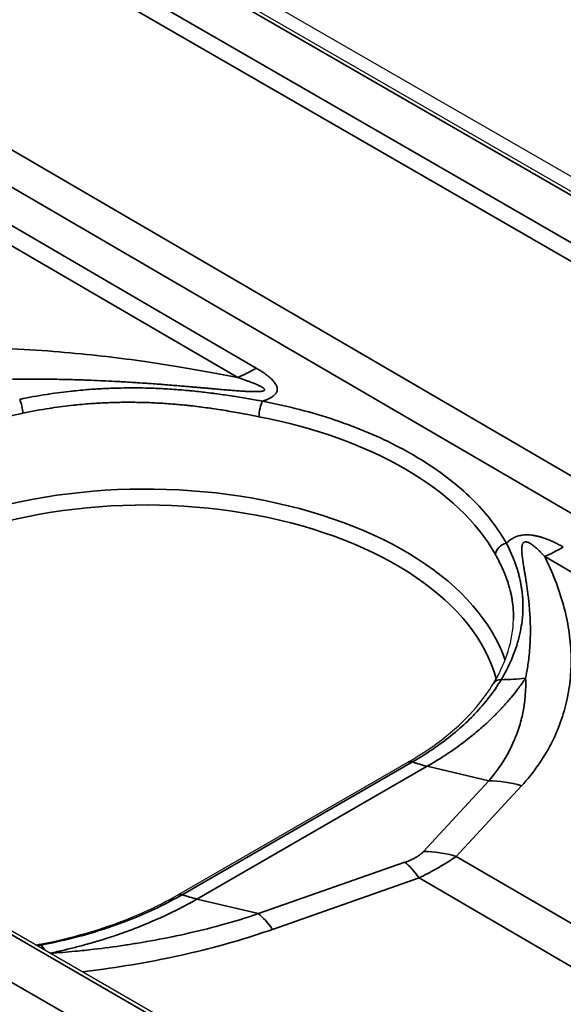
# Model space of a CAD drawing. Header units: millimetres. Extents: x -6858 to 6858, y -375 to 4365.
# Tile 12 of 97: x 2279 to 2291, y 1226 to 1247. Entities that reach past the tile are written whole.
import ezdxf

# ---------------------------------------------------------------- set-up
doc = ezdxf.new("R2010")
doc.units = ezdxf.units.MM
doc.header["$LTSCALE"] = 15
doc.layers.add('_Sichtbarkanten', color=7, linetype='Continuous', lineweight=25)
doc.layers.add('Sichtbar schmal (ISO)', color=7, linetype='Continuous', lineweight=35)

msp = doc.modelspace()

# ---------------------------------------------------------------- linework, layer by layer
at = {"layer": '_Sichtbarkanten'}
for p, q in [((2207.637, 1291.57), (2594.643, 1068.132)), ((2208.078, 1291.638), (2594.653, 1068.449)), ((2574.661, 1056.602), (2187.667, 1280.033)), ((2287.618, 1230.962), (2282.625, 1228.08))]:
    msp.add_line(p, q, dxfattribs=at)
for points in [[(2289.469, 1232.671), (2289.747, 1233.135), (2289.892, 1233.608), (2289.902, 1234.055)], [(2279.54, 1226.99), (2279.567, 1226.995), (2279.595, 1227.001), (2279.622, 1227.006)]]:
    msp.add_open_spline(points, degree=3, dxfattribs=at)
for points, knots in [([(2287.618, 1230.962), (2288.216, 1231.308), (2288.72, 1231.715), (2289.237, 1232.319), (2289.363, 1232.493), (2289.469, 1232.671)], [0, 0, 0, 0, 0.5139235, 0.5139235, 0.7139247, 0.7139247, 0.7139247, 0.7139247]), ([(2279.622, 1227.006), (2280.433, 1227.162), (2281.206, 1227.401), (2282.143, 1227.819), (2282.392, 1227.945), (2282.625, 1228.08)], [0, 0, 0, 0, 0.5167985, 0.5167985, 0.7171197, 0.7171197, 0.7171197, 0.7171197])]:
    msp.add_open_spline(points, degree=3, knots=knots, dxfattribs=at)
at = {"layer": 'Sichtbar schmal (ISO)'}
for p, q in [((2594.518, 1068.119), (2207.512, 1291.557)), ((2206.628, 1291.04), (2593.622, 1067.609)), ((2593.445, 1067.306), (2206.451, 1290.737)), ((2206.451, 1286.595), (2368.936, 1191.785)), ((2368.582, 1191.18), (2206.096, 1285.991)), ((2574.536, 1056.59), (2187.542, 1280.021)), ((2186.646, 1279.51), (2573.652, 1056.072)), ((2223.949, 1274.737), (2284.322, 1239.515)), ((2223.546, 1274.53), (2283.919, 1239.309)), ((2290.579, 1235.423), (2352.738, 1199.16)), ((2287.71, 1230.966), (2282.715, 1228.082)), ((2283.036, 1227.987), (2288.032, 1230.872)), ((2289.366, 1230.555), (2288.032, 1230.872)), ((2289.366, 1230.555), (2287.951, 1229.02)), ((2290.076, 1230.447), (2288.661, 1228.913)), ((2339.818, 1199.068), (2288.661, 1228.913)), ((2287.547, 1228.787), (2284.371, 1227.671)), ((2287.854, 1228.447), (2284.677, 1227.33)), ((2339.011, 1198.602), (2287.854, 1228.447)), ((2284.371, 1227.671), (2283.036, 1227.987)), ((2284.33, 1227.213), (2284.33, 1227.213))]:
    msp.add_line(p, q, dxfattribs=at)
for centre, major_axis, ratio, start_param, end_param in [((2284.341, 1243.587), (2.52, 4.319), 0.574322, 3.81523, 3.929597), ((2279.174, 1238.668), (0.052, -0.245), 0.266996, 0.942671, 2.278423), ((2284.458, 1238.594), (-0.047, -0.246), 0.249118, 3.784165, 5.33513), ((2281.919, 1234.061), (7.982, -0.037), 0.58046, 0.316663, 1.259981), ((2281.919, 1232.304), (7.944, 0), 0.57735, 0.191204, 2.356194), ((2281.919, 1232.103), (7.694, 0), 0.57735, 0.15056, 2.356194), ((2289.748, 1235.509), (-0.218, -0.122), 0.773885, 4.300541, 5.856259), ((2291.001, 1239.701), (2.52, 4.319), 0.574319, 3.815228, 3.929595), ((2289.684, 1232.542), (-0.214, 0.129), 0.762125, 5.354587, 6.283188), ((2288.634, 1236.907), (-4.452, 2.275), 0.781452, 2.160877, 2.275824), ((2287.033, 1235.364), (-2.5, 4.33), 0.57735, 2.548851, 2.642415), ((2289.865, 1228.308), (-1.838, 1.695), 0.802198, 5.256979, 5.569476), ((2288.45, 1226.774), (-1.838, 1.695), 0.802197, 5.256981, 5.569477), ((2288.046, 1226.541), (-0.829, 2.359), 0.270006, 5.552685, 5.865182), ((2282.75, 1227.863), (-0.125, 0.216), 0.564904, 5.690049, 6.282619), ((2282.038, 1232.48), (-2.5, 4.33), 0.57735, 2.548851, 2.642415), ((2284.87, 1225.424), (-0.829, 2.359), 0.270006, 5.552685, 5.865182), ((2279.669, 1226.76), (-0.047, 0.246), 0.279487, 5.851914, 6.283186), ((2279.372, 1231.56), (0.832, -4.93), 0.23326, 5.857675, 5.930167)]:
    msp.add_ellipse(centre, major_axis=major_axis, ratio=ratio, start_param=start_param, end_param=end_param, dxfattribs=at)
for points, knots in [([(2274.163, 1239.724), (2274.452, 1239.77), (2275.05, 1239.85), (2276.003, 1239.932), (2277.017, 1239.975), (2278.084, 1239.976), (2279.163, 1239.936), (2280.182, 1239.862), (2281.1, 1239.767), (2281.916, 1239.66), (2282.644, 1239.547), (2283.303, 1239.431), (2283.718, 1239.35), (2283.919, 1239.309)], [0, 0, 0, 0, 0.0909091, 0.1818182, 0.2727273, 0.3636364, 0.4545455, 0.5454545, 0.6363636, 0.7272727, 0.8181818, 0.9090909, 0.9999999, 0.9999999, 0.9999999, 0.9999999]), ([(2284.322, 1239.515), (2284.348, 1239.5), (2284.372, 1239.485), (2284.395, 1239.471), (2284.418, 1239.457), (2284.44, 1239.443), (2284.46, 1239.429), (2284.481, 1239.415), (2284.501, 1239.402), (2284.519, 1239.388), (2284.538, 1239.375), (2284.555, 1239.361), (2284.571, 1239.348), (2284.588, 1239.335), (2284.603, 1239.323), (2284.617, 1239.31), (2284.632, 1239.297), (2284.645, 1239.285), (2284.658, 1239.273), (2284.67, 1239.261), (2284.681, 1239.249), (2284.692, 1239.237), (2284.702, 1239.225), (2284.712, 1239.213), (2284.72, 1239.201), (2284.729, 1239.19), (2284.737, 1239.178), (2284.743, 1239.167), (2284.75, 1239.156), (2284.756, 1239.145), (2284.76, 1239.134), (2284.765, 1239.123), (2284.769, 1239.112), (2284.772, 1239.102), (2284.774, 1239.091), (2284.776, 1239.081), (2284.777, 1239.072), (2284.778, 1239.062), (2284.778, 1239.052), (2284.777, 1239.043), (2284.776, 1239.034), (2284.774, 1239.024), (2284.772, 1239.015), (2284.769, 1239.006), (2284.766, 1238.997), (2284.761, 1238.989), (2284.757, 1238.98), (2284.751, 1238.971), (2284.744, 1238.962), (2284.738, 1238.953), (2284.73, 1238.943), (2284.72, 1238.934), (2284.711, 1238.925), (2284.7, 1238.915), (2284.687, 1238.906), (2284.674, 1238.896), (2284.66, 1238.887), (2284.644, 1238.877), (2284.628, 1238.868), (2284.61, 1238.859), (2284.591, 1238.849), (2284.572, 1238.84), (2284.551, 1238.832), (2284.529, 1238.823), (2284.507, 1238.814), (2284.483, 1238.806), (2284.458, 1238.798)], [0, 0, 0, 0, 0.0454545, 0.0454545, 0.0454545, 0.0909091, 0.0909091, 0.0909091, 0.1363636, 0.1363636, 0.1363636, 0.1818182, 0.1818182, 0.1818182, 0.2272727, 0.2272727, 0.2272727, 0.2727273, 0.2727273, 0.2727273, 0.3181818, 0.3181818, 0.3181818, 0.3636364, 0.3636364, 0.3636364, 0.4090909, 0.4090909, 0.4090909, 0.4545455, 0.4545455, 0.4545455, 0.5, 0.5, 0.5, 0.5454545, 0.5454545, 0.5454545, 0.5909091, 0.5909091, 0.5909091, 0.6363636, 0.6363636, 0.6363636, 0.6818182, 0.6818182, 0.6818182, 0.7272727, 0.7272727, 0.7272727, 0.7727273, 0.7727273, 0.7727273, 0.8181818, 0.8181818, 0.8181818, 0.8636364, 0.8636364, 0.8636364, 0.9090909, 0.9090909, 0.9090909, 0.9545455, 0.9545455, 0.9545455, 0.9999999, 0.9999999, 0.9999999, 0.9999999]), ([(2283.919, 1239.309), (2283.949, 1239.299), (2283.977, 1239.29), (2284.005, 1239.281), (2284.032, 1239.272), (2284.058, 1239.263), (2284.082, 1239.255), (2284.107, 1239.246), (2284.13, 1239.238), (2284.153, 1239.23), (2284.175, 1239.222), (2284.196, 1239.214), (2284.217, 1239.206), (2284.218, 1239.206), (2284.219, 1239.205), (2284.221, 1239.205), (2284.239, 1239.197), (2284.257, 1239.191), (2284.274, 1239.184), (2284.275, 1239.183), (2284.277, 1239.183), (2284.279, 1239.182), (2284.295, 1239.175), (2284.31, 1239.169), (2284.324, 1239.163), (2284.326, 1239.162), (2284.328, 1239.161), (2284.329, 1239.161), (2284.343, 1239.155), (2284.356, 1239.149), (2284.369, 1239.143), (2284.37, 1239.142), (2284.372, 1239.141), (2284.374, 1239.141), (2284.386, 1239.135), (2284.397, 1239.13), (2284.407, 1239.124), (2284.409, 1239.124), (2284.41, 1239.123), (2284.412, 1239.122), (2284.422, 1239.117), (2284.431, 1239.112), (2284.439, 1239.107), (2284.441, 1239.106), (2284.442, 1239.105), (2284.444, 1239.104), (2284.451, 1239.1), (2284.458, 1239.095), (2284.465, 1239.091), (2284.466, 1239.09), (2284.467, 1239.089), (2284.469, 1239.088), (2284.474, 1239.084), (2284.479, 1239.08), (2284.484, 1239.077), (2284.485, 1239.076), (2284.486, 1239.075), (2284.487, 1239.074), (2284.49, 1239.07), (2284.493, 1239.067), (2284.496, 1239.064), (2284.499, 1239.06), (2284.501, 1239.056), (2284.503, 1239.052), (2284.504, 1239.049), (2284.504, 1239.045), (2284.503, 1239.042), (2284.502, 1239.039), (2284.501, 1239.036), (2284.498, 1239.033), (2284.495, 1239.03), (2284.491, 1239.027), (2284.485, 1239.024), (2284.483, 1239.024), (2284.482, 1239.023), (2284.48, 1239.022), (2284.475, 1239.02), (2284.469, 1239.018), (2284.463, 1239.017), (2284.46, 1239.016), (2284.457, 1239.015), (2284.454, 1239.015), (2284.447, 1239.013), (2284.44, 1239.012), (2284.431, 1239.011), (2284.427, 1239.01), (2284.422, 1239.01), (2284.418, 1239.009), (2284.409, 1239.008), (2284.399, 1239.008), (2284.388, 1239.007), (2284.382, 1239.006), (2284.376, 1239.006), (2284.37, 1239.006), (2284.359, 1239.005), (2284.347, 1239.005), (2284.334, 1239.005), (2284.327, 1239.005), (2284.319, 1239.005), (2284.312, 1239.005), (2284.298, 1239.004), (2284.284, 1239.005), (2284.27, 1239.005), (2284.261, 1239.005), (2284.252, 1239.005), (2284.243, 1239.005), (2284.228, 1239.006), (2284.213, 1239.006), (2284.197, 1239.007), (2284.187, 1239.007), (2284.177, 1239.007), (2284.166, 1239.008), (2284.15, 1239.008), (2284.134, 1239.009), (2284.117, 1239.01), (2284.105, 1239.011), (2284.093, 1239.011), (2284.081, 1239.012), (2284.064, 1239.013), (2284.046, 1239.014), (2284.028, 1239.015), (2284.015, 1239.016), (2284.001, 1239.017), (2283.987, 1239.018), (2283.968, 1239.019), (2283.95, 1239.02), (2283.931, 1239.022), (2283.915, 1239.023), (2283.899, 1239.024), (2283.883, 1239.025), (2283.864, 1239.027), (2283.844, 1239.028), (2283.823, 1239.03), (2283.806, 1239.031), (2283.787, 1239.033), (2283.769, 1239.034), (2283.748, 1239.036), (2283.727, 1239.038), (2283.705, 1239.039), (2283.685, 1239.041), (2283.664, 1239.043), (2283.643, 1239.045), (2283.621, 1239.046), (2283.598, 1239.048), (2283.575, 1239.05), (2283.552, 1239.052), (2283.528, 1239.054), (2283.504, 1239.057), (2283.481, 1239.059), (2283.457, 1239.061), (2283.432, 1239.063), (2283.406, 1239.065), (2283.379, 1239.068), (2283.351, 1239.07), (2283.326, 1239.072), (2283.301, 1239.075), (2283.275, 1239.077), (2283.245, 1239.079), (2283.214, 1239.082), (2283.182, 1239.085), (2283.156, 1239.087), (2283.129, 1239.09), (2283.102, 1239.092), (2283.068, 1239.095), (2283.032, 1239.098), (2282.996, 1239.101), (2282.968, 1239.104), (2282.94, 1239.106), (2282.911, 1239.109), (2282.872, 1239.112), (2282.832, 1239.116), (2282.791, 1239.119), (2282.761, 1239.122), (2282.731, 1239.124), (2282.701, 1239.127), (2282.656, 1239.131), (2282.611, 1239.134), (2282.564, 1239.138), (2282.533, 1239.141), (2282.502, 1239.143), (2282.469, 1239.146), (2282.419, 1239.15), (2282.368, 1239.154), (2282.315, 1239.158), (2282.283, 1239.161), (2282.25, 1239.163), (2282.216, 1239.166), (2282.16, 1239.17), (2282.103, 1239.174), (2282.043, 1239.179), (2282.01, 1239.181), (2281.976, 1239.183), (2281.941, 1239.186), (2281.878, 1239.19), (2281.813, 1239.195), (2281.746, 1239.199), (2281.711, 1239.201), (2281.676, 1239.203), (2281.64, 1239.206), (2281.569, 1239.21), (2281.496, 1239.215), (2281.42, 1239.219), (2281.384, 1239.221), (2281.346, 1239.223), (2281.309, 1239.225), (2281.228, 1239.23), (2281.145, 1239.234), (2281.059, 1239.238), (2281.021, 1239.24), (2280.982, 1239.242), (2280.943, 1239.243), (2280.852, 1239.247), (2280.757, 1239.251), (2280.659, 1239.255), (2280.619, 1239.256), (2280.579, 1239.258), (2280.538, 1239.259), (2280.434, 1239.263), (2280.326, 1239.266), (2280.214, 1239.268), (2280.173, 1239.269), (2280.131, 1239.27), (2280.088, 1239.271), (2279.97, 1239.274), (2279.848, 1239.276), (2279.72, 1239.277), (2279.677, 1239.277), (2279.633, 1239.277), (2279.589, 1239.278), (2279.454, 1239.278), (2279.314, 1239.278), (2279.169, 1239.277), (2279.124, 1239.276), (2279.078, 1239.276), (2279.033, 1239.275)], [0.0000001, 0.0000001, 0.0000001, 0.0000001, 0.0232558, 0.0232558, 0.0232558, 0.0465116, 0.0465116, 0.0465116, 0.0697674, 0.0697674, 0.0697674, 0.0930233, 0.0930233, 0.0930233, 0.0947204, 0.0947204, 0.0947204, 0.1162791, 0.1162791, 0.1162791, 0.118401, 0.118401, 0.118401, 0.1395349, 0.1395349, 0.1395349, 0.1420811, 0.1420811, 0.1420811, 0.1627907, 0.1627907, 0.1627907, 0.1657601, 0.1657601, 0.1657601, 0.1860465, 0.1860465, 0.1860465, 0.1894378, 0.1894378, 0.1894378, 0.2093023, 0.2093023, 0.2093023, 0.2131175, 0.2131175, 0.2131175, 0.2325581, 0.2325581, 0.2325581, 0.2368003, 0.2368003, 0.2368003, 0.255814, 0.255814, 0.255814, 0.2604943, 0.2604943, 0.2604943, 0.2790698, 0.2790698, 0.2790698, 0.3023256, 0.3023256, 0.3023256, 0.3255814, 0.3255814, 0.3255814, 0.3488372, 0.3488372, 0.3488372, 0.372093, 0.372093, 0.372093, 0.3788752, 0.3788752, 0.3788752, 0.3953488, 0.3953488, 0.3953488, 0.4025675, 0.4025675, 0.4025675, 0.4186047, 0.4186047, 0.4186047, 0.4262251, 0.4262251, 0.4262251, 0.4418605, 0.4418605, 0.4418605, 0.4499147, 0.4499147, 0.4499147, 0.4651163, 0.4651163, 0.4651163, 0.4735954, 0.4735954, 0.4735954, 0.4883721, 0.4883721, 0.4883721, 0.4972773, 0.4972773, 0.4972773, 0.5116279, 0.5116279, 0.5116279, 0.5209637, 0.5209637, 0.5209637, 0.5348837, 0.5348837, 0.5348837, 0.5446405, 0.5446405, 0.5446405, 0.5581395, 0.5581395, 0.5581395, 0.5683177, 0.5683177, 0.5683177, 0.5813953, 0.5813953, 0.5813953, 0.5919967, 0.5919967, 0.5919967, 0.6046512, 0.6046512, 0.6046512, 0.6156759, 0.6156759, 0.6156759, 0.627907, 0.627907, 0.627907, 0.639356, 0.639356, 0.639356, 0.6511628, 0.6511628, 0.6511628, 0.6630368, 0.6630368, 0.6630368, 0.6744186, 0.6744186, 0.6744186, 0.6867163, 0.6867163, 0.6867163, 0.6976744, 0.6976744, 0.6976744, 0.7103946, 0.7103946, 0.7103946, 0.7209302, 0.7209302, 0.7209302, 0.7340733, 0.7340733, 0.7340733, 0.744186, 0.744186, 0.744186, 0.7577516, 0.7577516, 0.7577516, 0.7674419, 0.7674419, 0.7674419, 0.7814337, 0.7814337, 0.7814337, 0.7906977, 0.7906977, 0.7906977, 0.8051176, 0.8051176, 0.8051176, 0.8139535, 0.8139535, 0.8139535, 0.8287957, 0.8287957, 0.8287957, 0.8372093, 0.8372093, 0.8372093, 0.8524711, 0.8524711, 0.8524711, 0.8604651, 0.8604651, 0.8604651, 0.8761501, 0.8761501, 0.8761501, 0.8837209, 0.8837209, 0.8837209, 0.89983, 0.89983, 0.89983, 0.9069767, 0.9069767, 0.9069767, 0.9235104, 0.9235104, 0.9235104, 0.9302326, 0.9302326, 0.9302326, 0.9471895, 0.9471895, 0.9471895, 0.9534884, 0.9534884, 0.9534884, 0.9708769, 0.9708769, 0.9708769, 0.9767442, 0.9767442, 0.9767442, 0.9945278, 0.9945278, 0.9945278, 0.9999995, 0.9999995, 0.9999995, 0.9999995]), ([(2279.19, 1238.838), (2279.395, 1238.881), (2279.592, 1238.916), (2279.78, 1238.946), (2279.797, 1238.948), (2279.813, 1238.951), (2279.83, 1238.953), (2279.999, 1238.979), (2280.161, 1239), (2280.316, 1239.016), (2280.346, 1239.02), (2280.376, 1239.023), (2280.406, 1239.026), (2280.544, 1239.04), (2280.676, 1239.051), (2280.804, 1239.059), (2280.845, 1239.062), (2280.885, 1239.064), (2280.924, 1239.067), (2281.036, 1239.073), (2281.144, 1239.078), (2281.248, 1239.081), (2281.296, 1239.082), (2281.344, 1239.084), (2281.391, 1239.084), (2281.481, 1239.086), (2281.567, 1239.087), (2281.651, 1239.087), (2281.706, 1239.087), (2281.759, 1239.086), (2281.812, 1239.085), (2281.882, 1239.084), (2281.951, 1239.083), (2282.019, 1239.081), (2282.077, 1239.079), (2282.135, 1239.077), (2282.191, 1239.074), (2282.246, 1239.072), (2282.3, 1239.069), (2282.353, 1239.066), (2282.415, 1239.062), (2282.475, 1239.059), (2282.533, 1239.054), (2282.575, 1239.052), (2282.617, 1239.048), (2282.658, 1239.045), (2282.721, 1239.04), (2282.783, 1239.035), (2282.843, 1239.029), (2282.874, 1239.026), (2282.905, 1239.023), (2282.936, 1239.02), (2283, 1239.014), (2283.062, 1239.007), (2283.123, 1239), (2283.145, 1238.998), (2283.167, 1238.995), (2283.189, 1238.993), (2283.254, 1238.985), (2283.317, 1238.977), (2283.377, 1238.969), (2283.392, 1238.967), (2283.406, 1238.966), (2283.421, 1238.964), (2283.486, 1238.955), (2283.548, 1238.946), (2283.607, 1238.938), (2283.616, 1238.937), (2283.624, 1238.935), (2283.633, 1238.934), (2283.697, 1238.925), (2283.758, 1238.915), (2283.816, 1238.906), (2283.819, 1238.906), (2283.822, 1238.905), (2283.825, 1238.905), (2283.886, 1238.895), (2283.944, 1238.886), (2283.999, 1238.877), (2284.001, 1238.877), (2284.003, 1238.876), (2284.005, 1238.876), (2284.061, 1238.867), (2284.113, 1238.858), (2284.163, 1238.849), (2284.167, 1238.849), (2284.171, 1238.848), (2284.174, 1238.848), (2284.225, 1238.839), (2284.273, 1238.83), (2284.319, 1238.823), (2284.321, 1238.822), (2284.323, 1238.822), (2284.325, 1238.821), (2284.372, 1238.813), (2284.417, 1238.805), (2284.458, 1238.798)], [0, 0, 0, 0, 0.0574355, 0.0574355, 0.0574355, 0.0625, 0.0625, 0.0625, 0.1148416, 0.1148416, 0.1148416, 0.125, 0.125, 0.125, 0.1724105, 0.1724105, 0.1724105, 0.1875, 0.1875, 0.1875, 0.2301048, 0.2301048, 0.2301048, 0.25, 0.25, 0.25, 0.2879175, 0.2879175, 0.2879175, 0.3125, 0.3125, 0.3125, 0.3458289, 0.3458289, 0.3458289, 0.375, 0.375, 0.375, 0.4038355, 0.4038355, 0.4038355, 0.4375, 0.4375, 0.4375, 0.4619157, 0.4619157, 0.4619157, 0.5, 0.5, 0.5, 0.5200565, 0.5200565, 0.5200565, 0.5625, 0.5625, 0.5625, 0.5782724, 0.5782724, 0.5782724, 0.625, 0.625, 0.625, 0.6365027, 0.6365027, 0.6365027, 0.6875, 0.6875, 0.6875, 0.6946789, 0.6946789, 0.6946789, 0.75, 0.75, 0.75, 0.7528378, 0.7528378, 0.7528378, 0.8104842, 0.8104842, 0.8104842, 0.8125, 0.8125, 0.8125, 0.8706632, 0.8706632, 0.8706632, 0.875, 0.875, 0.875, 0.9346858, 0.9346858, 0.9346858, 0.9375, 0.9375, 0.9375, 0.9999999, 0.9999999, 0.9999999, 0.9999999]), ([(2279.258, 1238.536), (2279.457, 1238.578), (2279.648, 1238.613), (2279.831, 1238.641), (2279.847, 1238.644), (2279.863, 1238.646), (2279.879, 1238.649), (2280.044, 1238.674), (2280.201, 1238.694), (2280.352, 1238.71), (2280.381, 1238.713), (2280.41, 1238.716), (2280.439, 1238.719), (2280.573, 1238.732), (2280.702, 1238.743), (2280.827, 1238.751), (2280.866, 1238.753), (2280.905, 1238.755), (2280.943, 1238.758), (2281.052, 1238.763), (2281.157, 1238.767), (2281.258, 1238.77), (2281.305, 1238.771), (2281.352, 1238.772), (2281.397, 1238.773), (2281.484, 1238.774), (2281.569, 1238.774), (2281.65, 1238.774), (2281.703, 1238.773), (2281.755, 1238.773), (2281.806, 1238.771), (2281.875, 1238.77), (2281.942, 1238.768), (2282.007, 1238.766), (2282.064, 1238.763), (2282.12, 1238.761), (2282.174, 1238.758), (2282.228, 1238.755), (2282.281, 1238.752), (2282.332, 1238.749), (2282.392, 1238.745), (2282.45, 1238.741), (2282.507, 1238.736), (2282.548, 1238.733), (2282.588, 1238.729), (2282.628, 1238.726), (2282.69, 1238.72), (2282.75, 1238.715), (2282.808, 1238.709), (2282.838, 1238.705), (2282.868, 1238.702), (2282.898, 1238.699), (2282.961, 1238.692), (2283.021, 1238.685), (2283.08, 1238.678), (2283.101, 1238.675), (2283.123, 1238.672), (2283.144, 1238.669), (2283.207, 1238.661), (2283.268, 1238.653), (2283.326, 1238.645), (2283.341, 1238.642), (2283.355, 1238.64), (2283.369, 1238.638), (2283.432, 1238.629), (2283.492, 1238.62), (2283.55, 1238.611), (2283.558, 1238.609), (2283.566, 1238.608), (2283.575, 1238.607), (2283.637, 1238.597), (2283.696, 1238.587), (2283.753, 1238.577), (2283.756, 1238.577), (2283.759, 1238.576), (2283.762, 1238.576), (2283.821, 1238.565), (2283.877, 1238.555), (2283.931, 1238.546), (2283.933, 1238.545), (2283.935, 1238.545), (2283.937, 1238.545), (2283.991, 1238.535), (2284.042, 1238.525), (2284.091, 1238.516), (2284.094, 1238.515), (2284.098, 1238.515), (2284.102, 1238.514), (2284.151, 1238.505), (2284.198, 1238.496), (2284.243, 1238.487), (2284.245, 1238.487), (2284.247, 1238.486), (2284.249, 1238.486), (2284.296, 1238.477), (2284.339, 1238.469), (2284.38, 1238.461)], [0, 0, 0, 0, 0.057436, 0.057436, 0.057436, 0.0625, 0.0625, 0.0625, 0.1148428, 0.1148428, 0.1148428, 0.125, 0.125, 0.125, 0.1724113, 0.1724113, 0.1724113, 0.1875, 0.1875, 0.1875, 0.2301059, 0.2301059, 0.2301059, 0.25, 0.25, 0.25, 0.2879186, 0.2879186, 0.2879186, 0.3125, 0.3125, 0.3125, 0.3458302, 0.3458302, 0.3458302, 0.375, 0.375, 0.375, 0.403837, 0.403837, 0.403837, 0.4375, 0.4375, 0.4375, 0.4619172, 0.4619172, 0.4619172, 0.5, 0.5, 0.5, 0.5200581, 0.5200581, 0.5200581, 0.5625, 0.5625, 0.5625, 0.5782742, 0.5782742, 0.5782742, 0.625, 0.625, 0.625, 0.6365046, 0.6365046, 0.6365046, 0.6875, 0.6875, 0.6875, 0.6946809, 0.6946809, 0.6946809, 0.75, 0.75, 0.75, 0.75284, 0.75284, 0.75284, 0.8104864, 0.8104864, 0.8104864, 0.8125, 0.8125, 0.8125, 0.8706653, 0.8706653, 0.8706653, 0.875, 0.875, 0.875, 0.9346876, 0.9346876, 0.9346876, 0.9375, 0.9375, 0.9375, 1, 1, 1, 1]), ([(2284.458, 1238.798), (2284.733, 1238.746), (2285.269, 1238.625), (2286.04, 1238.395), (2286.765, 1238.12), (2287.436, 1237.802), (2288.047, 1237.446), (2288.591, 1237.054), (2289.062, 1236.633), (2289.454, 1236.184), (2289.66, 1235.872), (2289.749, 1235.713)], [0, 0, 0, 0, 0.1111111, 0.2222222, 0.3333333, 0.4444444, 0.5555556, 0.6666667, 0.7777778, 0.8888889, 1, 1, 1, 1]), ([(2276.274, 1237.438), (2276.441, 1237.534), (2276.615, 1237.627), (2276.797, 1237.715), (2276.979, 1237.803), (2277.169, 1237.887), (2277.364, 1237.966), (2277.559, 1238.044), (2277.76, 1238.118), (2277.966, 1238.187), (2278.172, 1238.256), (2278.383, 1238.319), (2278.599, 1238.377), (2278.815, 1238.436), (2279.034, 1238.488), (2279.258, 1238.536)], [0, 0, 0, 0, 0.2, 0.2, 0.2, 0.4, 0.4, 0.4, 0.6, 0.6, 0.6, 0.8, 0.8, 0.8, 1, 1, 1, 1]), ([(2289.749, 1235.713), (2289.761, 1235.689), (2289.774, 1235.663), (2289.787, 1235.636), (2289.788, 1235.636), (2289.788, 1235.635), (2289.789, 1235.634), (2289.801, 1235.608), (2289.814, 1235.58), (2289.828, 1235.551), (2289.829, 1235.549), (2289.83, 1235.546), (2289.831, 1235.544), (2289.844, 1235.516), (2289.857, 1235.487), (2289.87, 1235.457), (2289.872, 1235.452), (2289.874, 1235.447), (2289.876, 1235.442), (2289.888, 1235.413), (2289.9, 1235.383), (2289.912, 1235.352), (2289.915, 1235.344), (2289.918, 1235.336), (2289.921, 1235.328), (2289.932, 1235.299), (2289.944, 1235.268), (2289.954, 1235.237), (2289.958, 1235.225), (2289.962, 1235.213), (2289.966, 1235.202), (2289.976, 1235.172), (2289.986, 1235.141), (2289.995, 1235.11), (2290, 1235.094), (2290.004, 1235.078), (2290.009, 1235.062), (2290.017, 1235.032), (2290.025, 1235.002), (2290.033, 1234.97), (2290.038, 1234.95), (2290.043, 1234.928), (2290.047, 1234.907), (2290.054, 1234.878), (2290.06, 1234.847), (2290.065, 1234.816), (2290.07, 1234.79), (2290.075, 1234.762), (2290.079, 1234.734), (2290.083, 1234.706), (2290.087, 1234.676), (2290.091, 1234.646), (2290.094, 1234.612), (2290.098, 1234.577), (2290.101, 1234.542), (2290.103, 1234.514), (2290.104, 1234.486), (2290.105, 1234.457), (2290.107, 1234.415), (2290.108, 1234.371), (2290.108, 1234.325), (2290.108, 1234.3), (2290.107, 1234.274), (2290.106, 1234.247), (2290.104, 1234.194), (2290.1, 1234.139), (2290.095, 1234.081), (2290.092, 1234.059), (2290.09, 1234.036), (2290.087, 1234.012), (2290.078, 1233.946), (2290.067, 1233.877), (2290.053, 1233.805), (2290.049, 1233.787), (2290.045, 1233.768), (2290.041, 1233.749), (2290.023, 1233.668), (2290, 1233.583), (2289.972, 1233.493), (2289.968, 1233.48), (2289.963, 1233.467), (2289.959, 1233.454), (2289.926, 1233.356), (2289.887, 1233.252), (2289.838, 1233.142), (2289.835, 1233.135), (2289.832, 1233.129), (2289.829, 1233.123), (2289.776, 1233.005), (2289.711, 1232.881), (2289.634, 1232.75)], [0, 0, 0, 0, 0.0625, 0.0625, 0.0625, 0.0646613, 0.0646613, 0.0646613, 0.125, 0.125, 0.125, 0.1301261, 0.1301261, 0.1301261, 0.1875, 0.1875, 0.1875, 0.1966174, 0.1966174, 0.1966174, 0.25, 0.25, 0.25, 0.2635067, 0.2635067, 0.2635067, 0.3125, 0.3125, 0.3125, 0.3303328, 0.3303328, 0.3303328, 0.375, 0.375, 0.375, 0.3971198, 0.3971198, 0.3971198, 0.4375, 0.4375, 0.4375, 0.4639643, 0.4639643, 0.4639643, 0.5, 0.5, 0.5, 0.5308982, 0.5308982, 0.5308982, 0.5625, 0.5625, 0.5625, 0.5979256, 0.5979256, 0.5979256, 0.625, 0.625, 0.625, 0.6650689, 0.6650689, 0.6650689, 0.6875, 0.6875, 0.6875, 0.7323393, 0.7323393, 0.7323393, 0.75, 0.75, 0.75, 0.7997763, 0.7997763, 0.7997763, 0.8125, 0.8125, 0.8125, 0.8671721, 0.8671721, 0.8671721, 0.875, 0.875, 0.875, 0.9341052, 0.9341052, 0.9341052, 0.9375, 0.9375, 0.9375, 0.9999998, 0.9999998, 0.9999998, 0.9999998]), ([(2290.165, 1232.783), (2290.181, 1232.86), (2290.195, 1232.936), (2290.207, 1233.011), (2290.211, 1233.033), (2290.214, 1233.054), (2290.217, 1233.076), (2290.225, 1233.128), (2290.232, 1233.18), (2290.237, 1233.231), (2290.246, 1233.303), (2290.252, 1233.374), (2290.257, 1233.445), (2290.262, 1233.516), (2290.265, 1233.587), (2290.267, 1233.657), (2290.267, 1233.66), (2290.267, 1233.663), (2290.267, 1233.667), (2290.269, 1233.733), (2290.27, 1233.8), (2290.269, 1233.864), (2290.268, 1233.932), (2290.266, 1233.998), (2290.264, 1234.061), (2290.261, 1234.123), (2290.257, 1234.183), (2290.253, 1234.238), (2290.252, 1234.253), (2290.251, 1234.267), (2290.25, 1234.281), (2290.247, 1234.321), (2290.243, 1234.359), (2290.24, 1234.395), (2290.235, 1234.444), (2290.23, 1234.491), (2290.225, 1234.535), (2290.22, 1234.578), (2290.214, 1234.62), (2290.209, 1234.66), (2290.204, 1234.699), (2290.199, 1234.737), (2290.193, 1234.773), (2290.188, 1234.809), (2290.183, 1234.843), (2290.178, 1234.876), (2290.176, 1234.886), (2290.175, 1234.896), (2290.173, 1234.905), (2290.17, 1234.927), (2290.167, 1234.949), (2290.163, 1234.969), (2290.158, 1234.999), (2290.154, 1235.027), (2290.149, 1235.054), (2290.145, 1235.082), (2290.141, 1235.107), (2290.137, 1235.132), (2290.133, 1235.157), (2290.129, 1235.18), (2290.125, 1235.203), (2290.122, 1235.226), (2290.118, 1235.247), (2290.115, 1235.268), (2290.112, 1235.288), (2290.109, 1235.308), (2290.106, 1235.327), (2290.103, 1235.346), (2290.101, 1235.364), (2290.098, 1235.381), (2290.096, 1235.399), (2290.094, 1235.415), (2290.092, 1235.431), (2290.09, 1235.447), (2290.089, 1235.463), (2290.087, 1235.478), (2290.086, 1235.488), (2290.085, 1235.498), (2290.085, 1235.508), (2290.084, 1235.512), (2290.084, 1235.516), (2290.084, 1235.52), (2290.083, 1235.534), (2290.082, 1235.547), (2290.082, 1235.559), (2290.082, 1235.572), (2290.082, 1235.583), (2290.082, 1235.595), (2290.082, 1235.606), (2290.083, 1235.616), (2290.084, 1235.626), (2290.085, 1235.636), (2290.086, 1235.646), (2290.087, 1235.655), (2290.089, 1235.663), (2290.091, 1235.671), (2290.093, 1235.679), (2290.095, 1235.686), (2290.098, 1235.693), (2290.101, 1235.699), (2290.103, 1235.705), (2290.107, 1235.711), (2290.11, 1235.715), (2290.114, 1235.72), (2290.117, 1235.724), (2290.121, 1235.728), (2290.125, 1235.731), (2290.13, 1235.734), (2290.134, 1235.736), (2290.139, 1235.738), (2290.144, 1235.74), (2290.149, 1235.741), (2290.155, 1235.742), (2290.16, 1235.743), (2290.166, 1235.743), (2290.173, 1235.743), (2290.18, 1235.742), (2290.187, 1235.741), (2290.195, 1235.739), (2290.203, 1235.737), (2290.212, 1235.734), (2290.221, 1235.731), (2290.23, 1235.726), (2290.241, 1235.721), (2290.251, 1235.716), (2290.262, 1235.71), (2290.273, 1235.703), (2290.284, 1235.697), (2290.296, 1235.689), (2290.308, 1235.68), (2290.321, 1235.671), (2290.334, 1235.662), (2290.347, 1235.651), (2290.36, 1235.64), (2290.374, 1235.629), (2290.388, 1235.616), (2290.402, 1235.604), (2290.417, 1235.591), (2290.432, 1235.577), (2290.436, 1235.573), (2290.439, 1235.57), (2290.443, 1235.566), (2290.455, 1235.555), (2290.466, 1235.543), (2290.478, 1235.531), (2290.494, 1235.515), (2290.51, 1235.498), (2290.527, 1235.48), (2290.544, 1235.462), (2290.562, 1235.443), (2290.579, 1235.423)], [0, 0, 0, 0, 0.0227273, 0.0227273, 0.0227273, 0.0293613, 0.0293613, 0.0293613, 0.0454545, 0.0454545, 0.0454545, 0.0681818, 0.0681818, 0.0681818, 0.0909091, 0.0909091, 0.0909091, 0.0919783, 0.0919783, 0.0919783, 0.1136364, 0.1136364, 0.1136364, 0.1363636, 0.1363636, 0.1363636, 0.1590909, 0.1590909, 0.1590909, 0.1649742, 0.1649742, 0.1649742, 0.1818182, 0.1818182, 0.1818182, 0.2045455, 0.2045455, 0.2045455, 0.2272727, 0.2272727, 0.2272727, 0.25, 0.25, 0.25, 0.2727273, 0.2727273, 0.2727273, 0.2796737, 0.2796737, 0.2796737, 0.2954545, 0.2954545, 0.2954545, 0.3181818, 0.3181818, 0.3181818, 0.3409091, 0.3409091, 0.3409091, 0.3636364, 0.3636364, 0.3636364, 0.3863636, 0.3863636, 0.3863636, 0.4090909, 0.4090909, 0.4090909, 0.4318182, 0.4318182, 0.4318182, 0.4545455, 0.4545455, 0.4545455, 0.4772727, 0.4772727, 0.4772727, 0.4936029, 0.4936029, 0.4936029, 0.5, 0.5, 0.5, 0.5227273, 0.5227273, 0.5227273, 0.5454545, 0.5454545, 0.5454545, 0.5681818, 0.5681818, 0.5681818, 0.5909091, 0.5909091, 0.5909091, 0.6136364, 0.6136364, 0.6136364, 0.6363636, 0.6363636, 0.6363636, 0.6590909, 0.6590909, 0.6590909, 0.6818182, 0.6818182, 0.6818182, 0.7045455, 0.7045455, 0.7045455, 0.7272727, 0.7272727, 0.7272727, 0.75, 0.75, 0.75, 0.7727273, 0.7727273, 0.7727273, 0.7954545, 0.7954545, 0.7954545, 0.8181818, 0.8181818, 0.8181818, 0.8409091, 0.8409091, 0.8409091, 0.8636364, 0.8636364, 0.8636364, 0.8863636, 0.8863636, 0.8863636, 0.9090909, 0.9090909, 0.9090909, 0.9318182, 0.9318182, 0.9318182, 0.9374522, 0.9374522, 0.9374522, 0.9545455, 0.9545455, 0.9545455, 0.9772727, 0.9772727, 0.9772727, 0.999998, 0.999998, 0.999998, 0.999998]), ([(2289.511, 1235.468), (2289.524, 1235.445), (2289.537, 1235.419), (2289.552, 1235.393), (2289.552, 1235.392), (2289.553, 1235.391), (2289.553, 1235.39), (2289.567, 1235.365), (2289.581, 1235.338), (2289.595, 1235.31), (2289.596, 1235.307), (2289.598, 1235.305), (2289.599, 1235.303), (2289.613, 1235.276), (2289.626, 1235.247), (2289.64, 1235.218), (2289.643, 1235.213), (2289.645, 1235.208), (2289.647, 1235.204), (2289.66, 1235.176), (2289.673, 1235.147), (2289.686, 1235.116), (2289.69, 1235.109), (2289.693, 1235.101), (2289.696, 1235.093), (2289.708, 1235.065), (2289.72, 1235.035), (2289.732, 1235.005), (2289.736, 1234.994), (2289.74, 1234.982), (2289.745, 1234.971), (2289.755, 1234.942), (2289.766, 1234.913), (2289.776, 1234.882), (2289.781, 1234.867), (2289.786, 1234.852), (2289.79, 1234.836), (2289.799, 1234.807), (2289.808, 1234.778), (2289.816, 1234.747), (2289.822, 1234.727), (2289.827, 1234.707), (2289.832, 1234.686), (2289.839, 1234.658), (2289.846, 1234.629), (2289.852, 1234.599), (2289.857, 1234.573), (2289.862, 1234.547), (2289.867, 1234.519), (2289.872, 1234.492), (2289.876, 1234.463), (2289.88, 1234.434), (2289.885, 1234.401), (2289.888, 1234.368), (2289.892, 1234.333), (2289.894, 1234.306), (2289.896, 1234.279), (2289.898, 1234.251), (2289.9, 1234.21), (2289.902, 1234.168), (2289.902, 1234.123), (2289.902, 1234.101), (2289.902, 1234.078), (2289.902, 1234.055)], [0, 0, 0, 0, 0.0625, 0.0625, 0.0625, 0.0646625, 0.0646625, 0.0646625, 0.125, 0.125, 0.125, 0.1301275, 0.1301275, 0.1301275, 0.1875, 0.1875, 0.1875, 0.196618, 0.196618, 0.196618, 0.25, 0.25, 0.25, 0.2635072, 0.2635072, 0.2635072, 0.3125, 0.3125, 0.3125, 0.3303332, 0.3303332, 0.3303332, 0.375, 0.375, 0.375, 0.3971201, 0.3971201, 0.3971201, 0.4375, 0.4375, 0.4375, 0.4639646, 0.4639646, 0.4639646, 0.5, 0.5, 0.5, 0.5308984, 0.5308984, 0.5308984, 0.5625, 0.5625, 0.5625, 0.5979257, 0.5979257, 0.5979257, 0.625, 0.625, 0.625, 0.6650688, 0.6650688, 0.6650688, 0.6853637, 0.6853637, 0.6853637, 0.6853637]), ([(2290.579, 1235.423), (2290.662, 1235.256), (2290.738, 1235.086), (2290.807, 1234.91), (2290.875, 1234.734), (2290.935, 1234.552), (2290.985, 1234.372), (2291.035, 1234.191), (2291.073, 1234.01), (2291.101, 1233.832), (2291.128, 1233.654), (2291.145, 1233.478), (2291.15, 1233.304), (2291.156, 1233.131), (2291.151, 1232.96), (2291.136, 1232.793), (2291.121, 1232.626), (2291.095, 1232.464), (2291.06, 1232.304), (2291.025, 1232.145), (2290.981, 1231.99), (2290.925, 1231.833), (2290.868, 1231.675), (2290.799, 1231.515), (2290.717, 1231.356), (2290.634, 1231.197), (2290.538, 1231.038), (2290.431, 1230.886), (2290.324, 1230.734), (2290.206, 1230.588), (2290.076, 1230.447)], [0.0000001, 0.0000001, 0.0000001, 0.0000001, 0.1, 0.1, 0.1, 0.2, 0.2, 0.2, 0.3, 0.3, 0.3, 0.4, 0.4, 0.4, 0.5, 0.5, 0.5, 0.6, 0.6, 0.6, 0.7, 0.7, 0.7, 0.8, 0.8, 0.8, 0.9, 0.9, 0.9, 1, 1, 1, 1]), ([(2289.634, 1232.75), (2289.555, 1232.618), (2289.467, 1232.488), (2289.368, 1232.361), (2289.366, 1232.359), (2289.365, 1232.356), (2289.363, 1232.354), (2289.272, 1232.237), (2289.173, 1232.122), (2289.066, 1232.01), (2289.055, 1231.998), (2289.043, 1231.986), (2289.032, 1231.974), (2288.926, 1231.866), (2288.814, 1231.76), (2288.694, 1231.657), (2288.677, 1231.643), (2288.66, 1231.629), (2288.643, 1231.614), (2288.516, 1231.508), (2288.382, 1231.404), (2288.24, 1231.304), (2288.227, 1231.295), (2288.214, 1231.286), (2288.201, 1231.277), (2288.045, 1231.169), (2287.882, 1231.065), (2287.71, 1230.966)], [0, 0, 0, 0, 0.1961242, 0.1961242, 0.1961242, 0.2, 0.2, 0.2, 0.3805446, 0.3805446, 0.3805446, 0.4, 0.4, 0.4, 0.5755506, 0.5755506, 0.5755506, 0.6, 0.6, 0.6, 0.7833571, 0.7833571, 0.7833571, 0.8, 0.8, 0.8, 1, 1, 1, 1]), ([(2288.032, 1230.872), (2288.184, 1230.96), (2288.323, 1231.046), (2288.448, 1231.129), (2288.466, 1231.141), (2288.484, 1231.153), (2288.502, 1231.165), (2288.605, 1231.235), (2288.699, 1231.301), (2288.786, 1231.366), (2288.839, 1231.405), (2288.889, 1231.444), (2288.937, 1231.482), (2288.981, 1231.517), (2289.024, 1231.551), (2289.064, 1231.585), (2289.149, 1231.655), (2289.227, 1231.723), (2289.299, 1231.789), (2289.309, 1231.798), (2289.32, 1231.808), (2289.33, 1231.817), (2289.39, 1231.873), (2289.448, 1231.929), (2289.503, 1231.983), (2289.564, 1232.045), (2289.622, 1232.106), (2289.679, 1232.168), (2289.681, 1232.17), (2289.683, 1232.173), (2289.686, 1232.175), (2289.744, 1232.24), (2289.801, 1232.305), (2289.857, 1232.372), (2289.9, 1232.424), (2289.942, 1232.477), (2289.983, 1232.53), (2289.994, 1232.545), (2290.005, 1232.56), (2290.017, 1232.575), (2290.068, 1232.643), (2290.117, 1232.713), (2290.165, 1232.783)], [0, 0, 0, 0, 0.111111, 0.111111, 0.111111, 0.127603, 0.127603, 0.127603, 0.222222, 0.222222, 0.222222, 0.280099, 0.280099, 0.280099, 0.333333, 0.333333, 0.333333, 0.444444, 0.444444, 0.444444, 0.460258, 0.460258, 0.460258, 0.555556, 0.555556, 0.555556, 0.662163, 0.662163, 0.662163, 0.666667, 0.666667, 0.666667, 0.777778, 0.777778, 0.777778, 0.864804, 0.864804, 0.864804, 0.888889, 0.888889, 0.888889, 1, 1, 1, 1]), ([(2290.165, 1232.783), (2290.168, 1232.698), (2290.168, 1232.613), (2290.165, 1232.529), (2290.162, 1232.459), (2290.157, 1232.39), (2290.15, 1232.321), (2290.139, 1232.223), (2290.124, 1232.127), (2290.104, 1232.03), (2290.094, 1231.978), (2290.082, 1231.927), (2290.068, 1231.875), (2290.038, 1231.76), (2290.001, 1231.643), (2289.955, 1231.526), (2289.942, 1231.491), (2289.927, 1231.457), (2289.913, 1231.422), (2289.855, 1231.288), (2289.786, 1231.153), (2289.707, 1231.023), (2289.697, 1231.007), (2289.687, 1230.99), (2289.676, 1230.974), (2289.585, 1230.828), (2289.481, 1230.689), (2289.366, 1230.555)], [0, 0, 0, 0, 0.1088715, 0.1088715, 0.1088715, 0.2, 0.2, 0.2, 0.3302635, 0.3302635, 0.3302635, 0.4, 0.4, 0.4, 0.5542367, 0.5542367, 0.5542367, 0.6, 0.6, 0.6, 0.7771844, 0.7771844, 0.7771844, 0.8, 0.8, 0.8, 1, 1, 1, 1]), ([(2287.71, 1230.966), (2287.694, 1230.972), (2287.679, 1230.975), (2287.664, 1230.974), (2287.65, 1230.974), (2287.636, 1230.971), (2287.624, 1230.966), (2287.622, 1230.965), (2287.62, 1230.963), (2287.618, 1230.962)], [0, 0, 0, 0, 0.2, 0.2, 0.2, 0.4, 0.4, 0.4, 0.4356201, 0.4356201, 0.4356201, 0.4356201]), ([(2287.951, 1229.02), (2287.934, 1229.002), (2287.917, 1228.986), (2287.897, 1228.969), (2287.896, 1228.968), (2287.895, 1228.968), (2287.894, 1228.967), (2287.875, 1228.952), (2287.855, 1228.937), (2287.834, 1228.923), (2287.831, 1228.921), (2287.828, 1228.919), (2287.826, 1228.918), (2287.804, 1228.904), (2287.78, 1228.89), (2287.756, 1228.877), (2287.752, 1228.875), (2287.749, 1228.873), (2287.746, 1228.872), (2287.719, 1228.858), (2287.691, 1228.844), (2287.66, 1228.831), (2287.658, 1228.83), (2287.656, 1228.829), (2287.654, 1228.828), (2287.621, 1228.814), (2287.585, 1228.8), (2287.547, 1228.787)], [0.0000017, 0.0000017, 0.0000017, 0.0000017, 0.1895703, 0.1895703, 0.1895703, 0.2, 0.2, 0.2, 0.3775271, 0.3775271, 0.3775271, 0.4, 0.4, 0.4, 0.5781196, 0.5781196, 0.5781196, 0.6, 0.6, 0.6, 0.7885926, 0.7885926, 0.7885926, 0.8, 0.8, 0.8, 1, 1, 1, 1]), ([(2288.661, 1228.913), (2288.616, 1228.882), (2288.57, 1228.851), (2288.522, 1228.821), (2288.474, 1228.79), (2288.425, 1228.76), (2288.374, 1228.73), (2288.323, 1228.699), (2288.27, 1228.669), (2288.215, 1228.638), (2288.16, 1228.607), (2288.103, 1228.576), (2288.043, 1228.544), (2287.982, 1228.512), (2287.919, 1228.48), (2287.854, 1228.447)], [0.0000009, 0.0000009, 0.0000009, 0.0000009, 0.2, 0.2, 0.2, 0.4, 0.4, 0.4, 0.6, 0.6, 0.6, 0.8, 0.8, 0.8, 1, 1, 1, 1]), ([(2282.715, 1228.082), (2282.547, 1227.985), (2282.371, 1227.893), (2282.188, 1227.805), (2282.185, 1227.803), (2282.181, 1227.801), (2282.178, 1227.8), (2282.009, 1227.719), (2281.834, 1227.642), (2281.655, 1227.569), (2281.635, 1227.561), (2281.616, 1227.554), (2281.597, 1227.546), (2281.421, 1227.476), (2281.24, 1227.411), (2281.055, 1227.35), (2281.03, 1227.342), (2281.005, 1227.333), (2280.979, 1227.325), (2280.785, 1227.263), (2280.586, 1227.205), (2280.383, 1227.152), (2280.366, 1227.148), (2280.348, 1227.143), (2280.33, 1227.139), (2280.109, 1227.083), (2279.884, 1227.033), (2279.655, 1226.989)], [0, 0, 0, 0, 0.1961772, 0.1961772, 0.1961772, 0.2, 0.2, 0.2, 0.380672, 0.380672, 0.380672, 0.4, 0.4, 0.4, 0.5759023, 0.5759023, 0.5759023, 0.6, 0.6, 0.6, 0.7838995, 0.7838995, 0.7838995, 0.8, 0.8, 0.8, 1, 1, 1, 1]), ([(2279.847, 1226.813), (2279.951, 1226.835), (2280.053, 1226.857), (2280.155, 1226.881), (2280.179, 1226.887), (2280.204, 1226.893), (2280.228, 1226.898), (2280.316, 1226.92), (2280.404, 1226.942), (2280.491, 1226.965), (2280.601, 1226.994), (2280.711, 1227.024), (2280.819, 1227.056), (2280.823, 1227.057), (2280.827, 1227.058), (2280.831, 1227.06), (2280.935, 1227.09), (2281.037, 1227.122), (2281.141, 1227.155), (2281.233, 1227.185), (2281.326, 1227.217), (2281.421, 1227.251), (2281.437, 1227.256), (2281.453, 1227.262), (2281.469, 1227.268), (2281.58, 1227.308), (2281.695, 1227.351), (2281.814, 1227.399), (2281.871, 1227.422), (2281.929, 1227.445), (2281.989, 1227.47), (2282.053, 1227.497), (2282.119, 1227.526), (2282.187, 1227.556), (2282.297, 1227.605), (2282.411, 1227.658), (2282.53, 1227.717), (2282.551, 1227.727), (2282.572, 1227.738), (2282.593, 1227.748), (2282.735, 1227.82), (2282.884, 1227.899), (2283.036, 1227.987)], [0.0111318, 0.0111318, 0.0111318, 0.0111318, 0.1111111, 0.1111111, 0.1111111, 0.1351234, 0.1351234, 0.1351234, 0.2222222, 0.2222222, 0.2222222, 0.3333333, 0.3333333, 0.3333333, 0.3376581, 0.3376581, 0.3376581, 0.4444444, 0.4444444, 0.4444444, 0.5395536, 0.5395536, 0.5395536, 0.5555556, 0.5555556, 0.5555556, 0.6666667, 0.6666667, 0.6666667, 0.7197847, 0.7197847, 0.7197847, 0.7777778, 0.7777778, 0.7777778, 0.8723539, 0.8723539, 0.8723539, 0.8888889, 0.8888889, 0.8888889, 1, 1, 1, 1]), ([(2284.371, 1227.671), (2284.103, 1227.58), (2283.826, 1227.496), (2283.543, 1227.419), (2283.514, 1227.411), (2283.484, 1227.403), (2283.455, 1227.395), (2283.201, 1227.327), (2282.942, 1227.265), (2282.676, 1227.207), (2282.614, 1227.194), (2282.551, 1227.18), (2282.489, 1227.168), (2282.25, 1227.118), (2282.005, 1227.073), (2281.756, 1227.032), (2281.658, 1227.016), (2281.56, 1227), (2281.461, 1226.985), (2281.242, 1226.953), (2281.02, 1226.923), (2280.797, 1226.897), (2280.662, 1226.882), (2280.526, 1226.867), (2280.39, 1226.854), (2280.212, 1226.837), (2280.034, 1226.822), (2279.854, 1226.809)], [0, 0, 0, 0, 0.2, 0.2, 0.2, 0.2208424, 0.2208424, 0.2208424, 0.4, 0.4, 0.4, 0.4415126, 0.4415126, 0.4415126, 0.6, 0.6, 0.6, 0.6622437, 0.6622437, 0.6622437, 0.8, 0.8, 0.8, 0.8831936, 0.8831936, 0.8831936, 0.9915883, 0.9915883, 0.9915883, 0.9915883]), ([(2284.677, 1227.33), (2284.4, 1227.233), (2284.115, 1227.142), (2283.826, 1227.058), (2283.536, 1226.974), (2283.24, 1226.897), (2282.936, 1226.825), (2282.631, 1226.753), (2282.316, 1226.687), (2281.994, 1226.627), (2281.673, 1226.567), (2281.344, 1226.514), (2281.011, 1226.468), (2280.858, 1226.446), (2280.704, 1226.426), (2280.549, 1226.408)], [0, 0, 0, 0, 0.1, 0.1, 0.1, 0.2, 0.2, 0.2, 0.3, 0.3, 0.3, 0.4, 0.4, 0.4, 0.4460721, 0.4460721, 0.4460721, 0.4460721])]:
    msp.add_open_spline(points, degree=3, knots=knots, dxfattribs=at)
for points in [[(2289.749, 1235.713), (2289.761, 1235.725), (2289.785, 1235.748), (2289.824, 1235.779), (2289.864, 1235.807), (2289.906, 1235.831), (2289.948, 1235.85), (2289.992, 1235.866), (2290.036, 1235.879), (2290.083, 1235.888), (2290.132, 1235.894), (2290.189, 1235.897), (2290.252, 1235.895), (2290.32, 1235.887), (2290.392, 1235.875), (2290.467, 1235.857), (2290.546, 1235.833), (2290.628, 1235.804), (2290.711, 1235.769), (2290.798, 1235.729), (2290.888, 1235.683), (2290.951, 1235.648), (2290.983, 1235.629)], [(2279.655, 1226.989), (2279.627, 1226.983), (2279.598, 1226.978), (2279.57, 1226.973)]]:
    msp.add_open_spline(points, degree=3, dxfattribs=at)

doc.saveas('drawing.dxf')
